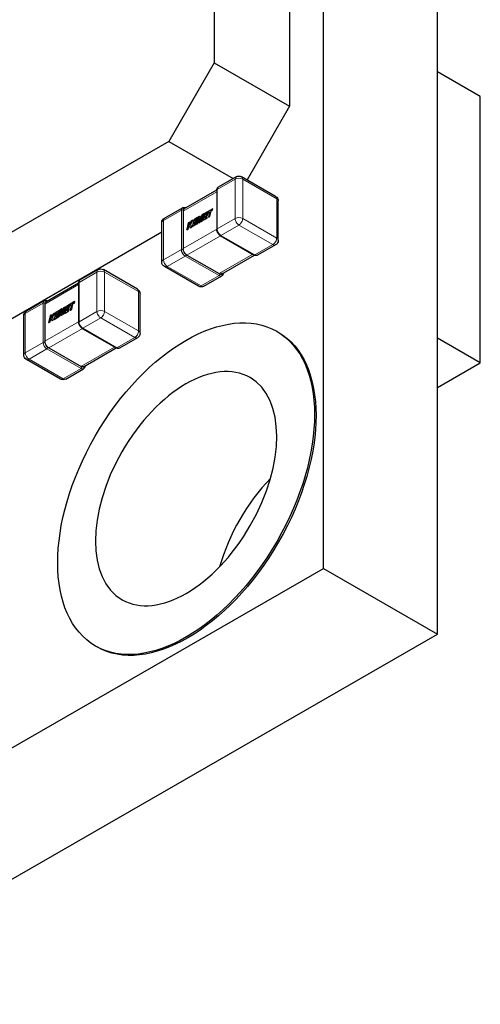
# Model space of a CAD drawing. Header units: millimetres. Extents: x 4 to 585, y 130 to 416.
# Tile 91 of 100: x 521 to 529, y 211 to 229. Entities that reach past the tile are written whole.
import ezdxf

# ---------------------------------------------------------------- set-up
doc = ezdxf.new("R2010")
doc.units = ezdxf.units.MM
doc.header["$LTSCALE"] = 0.75
doc.layers.add('Visible', color=7, linetype='Continuous', lineweight=25)
doc.layers.add('Visible Narrow', color=7, linetype='Continuous', lineweight=13)

msp = doc.modelspace()

# ---------------------------------------------------------------- linework, layer by layer
at = {"layer": 'Visible', "extrusion": (-0.707107, 0.407196, 0.578093)}
for p, q in [((526.41, 219.032, 47.018), (526.41, 272.173, 9.587)), ((528.544, 217.803, 45.274), (528.544, 270.944, 7.843)), ((524.361, 239.619, 33.561), (524.361, 228.5, 41.393)), ((525.775, 238.804, 32.405), (525.775, 227.686, 40.236)), ((524.361, 228.5, 41.393), (523.512, 227.03, 41.39)), ((524.361, 228.5, 41.393), (525.775, 227.686, 40.236)), ((529.345, 227.867, 35.788), (528.544, 228.329, 36.442)), ((529.345, 222.884, 39.298), (529.345, 227.867, 35.788)), ((525.775, 227.686, 40.236), (524.979, 226.306, 40.234)), ((523.512, 227.03, 41.39), (513.896, 221.492, 33.528)), ((523.512, 227.03, 41.39), (524.72, 226.335, 40.402)), ((524.774, 226.366, 41.794), (524.438, 226.172, 41.519)), ((525.511, 226, 41.274), (524.874, 226.366, 41.794)), ((523.794, 225.765, 40.979), (524.41, 226.119, 41.483)), ((524.41, 226.117, 41.563), (524.41, 225.381, 42.081)), ((525.561, 225.177, 41.792), (525.561, 225.913, 41.274)), ((523.431, 225.592, 40.695), (523.768, 225.786, 40.971)), ((523.779, 225.723, 41.042), (523.779, 225.023, 41.535)), ((524.334, 225.766, 41.696), (524.182, 225.678, 41.571)), ((524.203, 225.67, 41.603), (524.247, 225.695, 41.639)), ((524.205, 225.669, 41.602), (524.248, 225.694, 41.638)), ((524.247, 225.695, 41.639), (524.276, 225.711, 41.663)), ((524.248, 225.694, 41.638), (524.276, 225.709, 41.66)), ((524.276, 225.711, 41.663), (524.254, 225.61, 41.708)), ((524.281, 225.625, 41.73), (524.303, 225.727, 41.685)), ((524.282, 225.624, 41.729), (524.305, 225.726, 41.684)), ((524.303, 225.727, 41.685), (524.329, 225.742, 41.707)), ((524.305, 225.726, 41.684), (524.303, 225.727, 41.685)), ((524.305, 225.726, 41.684), (524.331, 225.741, 41.705)), ((524.329, 225.742, 41.707), (524.334, 225.766, 41.696)), ((524.331, 225.741, 41.705), (524.329, 225.742, 41.707)), ((524.331, 225.741, 41.705), (524.336, 225.765, 41.695)), ((524.336, 225.765, 41.695), (524.334, 225.766, 41.696)), ((523.381, 224.77, 41.214), (523.381, 225.506, 40.695)), ((523.903, 225.517, 41.343), (523.875, 225.502, 41.321)), ((523.931, 225.534, 41.366), (523.891, 225.464, 41.366)), ((523.891, 225.464, 41.366), (523.903, 225.517, 41.343)), ((523.893, 225.468, 41.363), (523.904, 225.517, 41.342)), ((523.904, 225.517, 41.342), (523.903, 225.517, 41.343)), ((523.918, 225.476, 41.391), (523.963, 225.552, 41.392)), ((523.92, 225.475, 41.39), (523.964, 225.551, 41.391)), ((523.963, 225.552, 41.392), (523.931, 225.534, 41.366)), ((523.978, 225.561, 41.404), (523.95, 225.435, 41.459)), ((523.964, 225.551, 41.391), (523.963, 225.552, 41.392)), ((524.048, 225.601, 41.462), (523.978, 225.561, 41.404)), ((523.983, 225.474, 41.471), (523.989, 225.506, 41.457)), ((524.035, 225.505, 41.514), (523.983, 225.474, 41.471)), ((523.984, 225.475, 41.469), (523.991, 225.505, 41.456)), ((523.989, 225.506, 41.457), (524.03, 225.529, 41.491)), ((523.991, 225.505, 41.456), (523.989, 225.506, 41.457)), ((523.991, 225.505, 41.456), (524.032, 225.528, 41.49)), ((523.994, 225.529, 41.447), (524, 225.552, 41.437)), ((524.035, 225.552, 41.48), (523.994, 225.529, 41.447)), ((523.996, 225.53, 41.445), (524.001, 225.551, 41.436)), ((524, 225.552, 41.437), (524.043, 225.577, 41.472)), ((524.001, 225.551, 41.436), (524, 225.552, 41.437)), ((524.001, 225.551, 41.436), (524.044, 225.576, 41.471)), ((524.03, 225.529, 41.491), (524.035, 225.552, 41.48)), ((524.032, 225.528, 41.49), (524.03, 225.529, 41.491)), ((524.032, 225.528, 41.49), (524.037, 225.552, 41.479)), ((524.058, 225.607, 41.47), (524.035, 225.505, 41.514)), ((524.037, 225.552, 41.479), (524.035, 225.552, 41.48)), ((524.043, 225.577, 41.472), (524.048, 225.601, 41.462)), ((524.044, 225.576, 41.471), (524.043, 225.577, 41.472)), ((524.044, 225.576, 41.471), (524.05, 225.6, 41.461)), ((524.05, 225.6, 41.461), (524.048, 225.601, 41.462)), ((524.053, 225.494, 41.543), (524.077, 225.606, 41.494)), ((524.054, 225.493, 41.542), (524.077, 225.597, 41.497)), ((524.098, 225.63, 41.503), (524.058, 225.607, 41.47)), ((524.077, 225.606, 41.494), (524.073, 225.505, 41.559)), ((524.073, 225.505, 41.559), (524.098, 225.52, 41.58)), ((524.074, 225.504, 41.558), (524.073, 225.505, 41.559)), ((524.074, 225.504, 41.558), (524.099, 225.519, 41.579)), ((524.128, 225.647, 41.527), (524.094, 225.549, 41.554)), ((524.094, 225.549, 41.554), (524.098, 225.63, 41.503)), ((524.095, 225.554, 41.55), (524.1, 225.629, 41.502)), ((524.098, 225.52, 41.58), (524.143, 225.644, 41.547)), ((524.1, 225.629, 41.502), (524.098, 225.63, 41.503)), ((524.099, 225.519, 41.579), (524.098, 225.52, 41.58)), ((524.099, 225.519, 41.579), (524.14, 225.632, 41.549)), ((524.143, 225.644, 41.547), (524.118, 225.532, 41.597)), ((524.118, 225.532, 41.597), (524.143, 225.546, 41.617)), ((524.12, 225.531, 41.596), (524.118, 225.532, 41.597)), ((524.12, 225.531, 41.596), (524.144, 225.545, 41.615)), ((524.17, 225.671, 41.561), (524.128, 225.647, 41.527)), ((524.143, 225.546, 41.617), (524.17, 225.671, 41.561)), ((524.144, 225.545, 41.615), (524.143, 225.546, 41.617)), ((524.144, 225.545, 41.615), (524.172, 225.671, 41.56)), ((524.182, 225.678, 41.571), (524.154, 225.552, 41.626)), ((524.154, 225.552, 41.626), (524.226, 225.594, 41.685)), ((524.156, 225.551, 41.625), (524.154, 225.552, 41.626)), ((524.156, 225.551, 41.625), (524.228, 225.593, 41.684)), ((524.172, 225.671, 41.56), (524.17, 225.671, 41.561)), ((524.186, 225.592, 41.638), (524.193, 225.623, 41.624)), ((524.231, 225.617, 41.674), (524.186, 225.592, 41.638)), ((524.188, 225.593, 41.636), (524.195, 225.622, 41.623)), ((524.193, 225.623, 41.624), (524.234, 225.646, 41.657)), ((524.195, 225.622, 41.623), (524.193, 225.623, 41.624)), ((524.195, 225.622, 41.623), (524.235, 225.646, 41.656)), ((524.198, 225.646, 41.614), (524.203, 225.67, 41.603)), ((524.239, 225.67, 41.647), (524.198, 225.646, 41.614)), ((524.2, 225.647, 41.612), (524.205, 225.669, 41.602)), ((524.205, 225.669, 41.602), (524.203, 225.67, 41.603)), ((524.226, 225.594, 41.685), (524.231, 225.617, 41.674)), ((524.228, 225.593, 41.684), (524.226, 225.594, 41.685)), ((524.228, 225.593, 41.684), (524.233, 225.617, 41.673)), ((524.233, 225.617, 41.673), (524.231, 225.617, 41.674)), ((524.234, 225.646, 41.657), (524.239, 225.67, 41.647)), ((524.235, 225.646, 41.656), (524.234, 225.646, 41.657)), ((524.235, 225.646, 41.656), (524.241, 225.669, 41.646)), ((524.241, 225.669, 41.646), (524.239, 225.67, 41.647)), ((524.254, 225.61, 41.708), (524.281, 225.625, 41.73)), ((524.255, 225.609, 41.706), (524.254, 225.61, 41.708)), ((524.255, 225.609, 41.706), (524.282, 225.624, 41.729)), ((524.282, 225.624, 41.729), (524.281, 225.625, 41.73)), ((523.381, 225.326, 38.97), (518.026, 222.242, 34.592)), ((523.875, 225.502, 41.321), (523.848, 225.376, 41.376)), ((523.848, 225.376, 41.376), (523.875, 225.391, 41.398)), ((523.849, 225.375, 41.375), (523.848, 225.376, 41.376)), ((523.849, 225.375, 41.375), (523.877, 225.391, 41.397)), ((523.875, 225.391, 41.398), (523.89, 225.46, 41.368)), ((523.877, 225.391, 41.397), (523.875, 225.391, 41.398)), ((523.877, 225.391, 41.397), (523.891, 225.457, 41.367)), ((523.89, 225.46, 41.368), (523.911, 225.412, 41.427)), ((523.911, 225.412, 41.427), (523.94, 225.429, 41.451)), ((523.912, 225.411, 41.426), (523.911, 225.412, 41.427)), ((523.912, 225.411, 41.426), (523.941, 225.428, 41.45)), ((523.92, 225.475, 41.39), (523.918, 225.476, 41.391)), ((523.94, 225.429, 41.451), (523.918, 225.476, 41.391)), ((523.941, 225.428, 41.45), (523.92, 225.475, 41.39)), ((523.941, 225.428, 41.45), (523.94, 225.429, 41.451)), ((523.95, 225.435, 41.459), (524.053, 225.494, 41.543)), ((523.952, 225.434, 41.458), (523.95, 225.435, 41.459)), ((523.952, 225.434, 41.458), (524.054, 225.493, 41.542)), ((524.054, 225.493, 41.542), (524.053, 225.494, 41.543)), ((524.476, 225.267, 42.081), (525.112, 224.9, 41.56)), ((525.511, 225.091, 41.792), (525.174, 224.897, 41.517)), ((523.85, 224.901, 41.535), (524.455, 224.552, 41.04)), ((524.498, 224.544, 40.977), (525.114, 224.899, 41.481)), ((522.188, 224.628, 39.855), (521.852, 224.434, 39.58)), ((522.924, 224.261, 39.335), (522.288, 224.628, 39.855)), ((524.067, 224.317, 40.693), (523.431, 224.683, 41.214)), ((524.167, 224.317, 40.693), (524.504, 224.511, 40.969)), ((521.208, 224.026, 39.04), (521.824, 224.381, 39.544)), ((521.824, 224.378, 39.624), (521.824, 223.642, 40.142)), ((520.845, 223.854, 38.757), (521.181, 224.048, 39.032)), ((522.974, 223.439, 39.853), (522.974, 224.174, 39.335)), ((521.193, 223.985, 39.103), (521.193, 223.285, 39.596)), ((521.462, 223.863, 39.523), (521.391, 223.822, 39.465)), ((521.471, 223.868, 39.531), (521.449, 223.766, 39.575)), ((521.457, 223.839, 39.533), (521.462, 223.863, 39.523)), ((521.458, 223.838, 39.532), (521.463, 223.862, 39.522)), ((521.463, 223.862, 39.522), (521.462, 223.863, 39.523)), ((521.467, 223.755, 39.604), (521.491, 223.867, 39.555)), ((521.468, 223.754, 39.603), (521.491, 223.858, 39.558)), ((521.512, 223.891, 39.564), (521.471, 223.868, 39.531)), ((521.491, 223.867, 39.555), (521.486, 223.767, 39.62)), ((521.542, 223.909, 39.588), (521.507, 223.81, 39.615)), ((521.507, 223.81, 39.615), (521.512, 223.891, 39.564)), ((521.509, 223.815, 39.611), (521.513, 223.891, 39.563)), ((521.512, 223.781, 39.641), (521.557, 223.906, 39.609)), ((521.513, 223.891, 39.563), (521.512, 223.891, 39.564)), ((521.513, 223.78, 39.64), (521.554, 223.894, 39.61)), ((521.557, 223.906, 39.609), (521.532, 223.793, 39.658)), ((521.584, 223.933, 39.623), (521.542, 223.909, 39.588)), ((521.556, 223.807, 39.678), (521.584, 223.933, 39.623)), ((521.558, 223.806, 39.677), (521.585, 223.932, 39.621)), ((521.595, 223.939, 39.632), (521.568, 223.814, 39.687)), ((521.568, 223.814, 39.687), (521.64, 223.855, 39.746)), ((521.569, 223.813, 39.686), (521.641, 223.854, 39.745)), ((521.585, 223.932, 39.621), (521.584, 223.933, 39.623)), ((521.748, 224.028, 39.757), (521.595, 223.939, 39.632)), ((521.6, 223.853, 39.699), (521.607, 223.884, 39.685)), ((521.645, 223.879, 39.735), (521.6, 223.853, 39.699)), ((521.602, 223.854, 39.697), (521.608, 223.884, 39.684)), ((521.607, 223.884, 39.685), (521.648, 223.908, 39.718)), ((521.608, 223.884, 39.684), (521.607, 223.884, 39.685)), ((521.608, 223.884, 39.684), (521.649, 223.907, 39.717)), ((521.612, 223.908, 39.675), (521.617, 223.931, 39.665)), ((521.653, 223.931, 39.708), (521.612, 223.908, 39.675)), ((521.614, 223.909, 39.673), (521.618, 223.93, 39.663)), ((521.617, 223.931, 39.665), (521.661, 223.956, 39.7)), ((521.618, 223.93, 39.663), (521.617, 223.931, 39.665)), ((521.618, 223.93, 39.663), (521.662, 223.955, 39.699)), ((521.64, 223.855, 39.746), (521.645, 223.879, 39.735)), ((521.641, 223.854, 39.745), (521.64, 223.855, 39.746)), ((521.641, 223.854, 39.745), (521.646, 223.878, 39.734)), ((521.646, 223.878, 39.734), (521.645, 223.879, 39.735)), ((521.648, 223.908, 39.718), (521.653, 223.931, 39.708)), ((521.649, 223.907, 39.717), (521.648, 223.908, 39.718)), ((521.649, 223.907, 39.717), (521.654, 223.93, 39.707)), ((521.654, 223.93, 39.707), (521.653, 223.931, 39.708)), ((521.661, 223.956, 39.7), (521.69, 223.973, 39.724)), ((521.662, 223.955, 39.699), (521.689, 223.971, 39.721)), ((521.69, 223.973, 39.724), (521.668, 223.871, 39.769)), ((521.668, 223.871, 39.769), (521.695, 223.887, 39.791)), ((521.669, 223.87, 39.767), (521.668, 223.871, 39.769)), ((521.669, 223.87, 39.767), (521.696, 223.886, 39.79)), ((521.695, 223.887, 39.791), (521.717, 223.988, 39.746)), ((521.696, 223.886, 39.79), (521.695, 223.887, 39.791)), ((521.696, 223.886, 39.79), (521.718, 223.987, 39.745)), ((521.717, 223.988, 39.746), (521.743, 224.003, 39.768)), ((521.718, 223.987, 39.745), (521.717, 223.988, 39.746)), ((521.718, 223.987, 39.745), (521.744, 224.002, 39.766)), ((521.743, 224.003, 39.768), (521.748, 224.028, 39.757)), ((521.744, 224.002, 39.766), (521.743, 224.003, 39.768)), ((521.744, 224.002, 39.766), (521.75, 224.027, 39.756)), ((521.75, 224.027, 39.756), (521.748, 224.028, 39.757)), ((520.795, 223.031, 39.275), (520.795, 223.767, 38.757)), ((521.289, 223.763, 39.382), (521.262, 223.637, 39.437)), ((521.316, 223.779, 39.404), (521.289, 223.763, 39.382)), ((521.289, 223.653, 39.459), (521.304, 223.721, 39.429)), ((521.29, 223.652, 39.458), (521.305, 223.719, 39.429)), ((521.304, 223.721, 39.429), (521.324, 223.673, 39.488)), ((521.345, 223.795, 39.427), (521.305, 223.725, 39.427)), ((521.305, 223.725, 39.427), (521.316, 223.779, 39.404)), ((521.307, 223.73, 39.424), (521.318, 223.778, 39.403)), ((521.318, 223.778, 39.403), (521.316, 223.779, 39.404)), ((521.324, 223.673, 39.488), (521.353, 223.69, 39.512)), ((521.326, 223.673, 39.487), (521.324, 223.673, 39.488)), ((521.326, 223.673, 39.487), (521.355, 223.689, 39.511)), ((521.332, 223.738, 39.452), (521.376, 223.813, 39.453)), ((521.333, 223.737, 39.451), (521.332, 223.738, 39.452)), ((521.353, 223.69, 39.512), (521.332, 223.738, 39.452)), ((521.333, 223.737, 39.451), (521.378, 223.813, 39.452)), ((521.355, 223.689, 39.511), (521.333, 223.737, 39.451)), ((521.376, 223.813, 39.453), (521.345, 223.795, 39.427)), ((521.355, 223.689, 39.511), (521.353, 223.69, 39.512)), ((521.391, 223.822, 39.465), (521.364, 223.696, 39.52)), ((521.364, 223.696, 39.52), (521.467, 223.755, 39.604)), ((521.365, 223.695, 39.519), (521.364, 223.696, 39.52)), ((521.365, 223.695, 39.519), (521.468, 223.754, 39.603)), ((521.378, 223.813, 39.452), (521.376, 223.813, 39.453)), ((521.396, 223.736, 39.532), (521.403, 223.767, 39.518)), ((521.449, 223.766, 39.575), (521.396, 223.736, 39.532)), ((521.398, 223.737, 39.53), (521.404, 223.766, 39.517)), ((521.403, 223.767, 39.518), (521.444, 223.791, 39.552)), ((521.404, 223.766, 39.517), (521.403, 223.767, 39.518)), ((521.404, 223.766, 39.517), (521.445, 223.79, 39.551)), ((521.408, 223.79, 39.508), (521.413, 223.814, 39.498)), ((521.449, 223.814, 39.542), (521.408, 223.79, 39.508)), ((521.41, 223.791, 39.506), (521.415, 223.813, 39.497)), ((521.413, 223.814, 39.498), (521.457, 223.839, 39.533)), ((521.415, 223.813, 39.497), (521.413, 223.814, 39.498)), ((521.415, 223.813, 39.497), (521.458, 223.838, 39.532)), ((521.444, 223.791, 39.552), (521.449, 223.814, 39.542)), ((521.445, 223.79, 39.551), (521.444, 223.791, 39.552)), ((521.445, 223.79, 39.551), (521.45, 223.813, 39.54)), ((521.45, 223.813, 39.54), (521.449, 223.814, 39.542)), ((521.458, 223.838, 39.532), (521.457, 223.839, 39.533)), ((521.468, 223.754, 39.603), (521.467, 223.755, 39.604)), ((521.486, 223.767, 39.62), (521.512, 223.781, 39.641)), ((521.488, 223.766, 39.619), (521.486, 223.767, 39.62)), ((521.488, 223.766, 39.619), (521.513, 223.78, 39.64)), ((521.513, 223.78, 39.64), (521.512, 223.781, 39.641)), ((521.532, 223.793, 39.658), (521.556, 223.807, 39.678)), ((521.534, 223.792, 39.657), (521.532, 223.793, 39.658)), ((521.534, 223.792, 39.657), (521.558, 223.806, 39.677)), ((521.558, 223.806, 39.677), (521.556, 223.807, 39.678)), ((521.569, 223.813, 39.686), (521.568, 223.814, 39.687)), ((521.262, 223.637, 39.437), (521.289, 223.653, 39.459)), ((521.263, 223.636, 39.436), (521.262, 223.637, 39.437)), ((521.263, 223.636, 39.436), (521.29, 223.652, 39.458)), ((521.29, 223.652, 39.458), (521.289, 223.653, 39.459)), ((521.89, 223.528, 40.142), (522.526, 223.162, 39.621)), ((522.924, 223.352, 39.853), (522.588, 223.158, 39.578)), ((525.561, 223.456, 42.864), (525.533, 223.472, 42.887)), ((529.345, 222.884, 39.298), (528.544, 223.345, 39.953)), ((521.264, 223.162, 39.596), (521.869, 222.814, 39.101)), ((521.912, 222.806, 39.038), (522.528, 223.161, 39.542)), ((521.481, 222.578, 38.755), (520.845, 222.945, 39.275)), ((521.581, 222.578, 38.755), (521.917, 222.772, 39.03)), ((528.544, 222.422, 38.643), (529.345, 222.884, 39.298)), ((457.114, 179.127, -9.635), (526.41, 219.032, 47.018)), ((526.41, 219.032, 47.018), (528.544, 217.803, 45.274)), ((459.247, 177.898, -11.379), (528.544, 217.803, 45.274)), ((522.168, 217.563, 42.864), (522.14, 217.579, 42.887))]:
    msp.add_line(p, q, dxfattribs=at)
msp.add_circle((-452.515, 233.8, -255.818), 3.4, dxfattribs=at)
at = {"layer": 'Visible', "extrusion": (0.707107, -0.407196, -0.578093)}
msp.add_circle((452.515, 233.8, 255.818), 2.4, dxfattribs=at)
at = {"layer": 'Visible', "extrusion": (-1.7e-15, 3.1e-15, -1)}
msp.add_arc((-524.824, 226.279, -41.794), 0.1, 60.064, 119.936, dxfattribs=at)
at = {"layer": 'Visible', "extrusion": (-4.2e-15, -6.7e-15, -1)}
for centre in [(-525.461, 225.913, -41.274), (-522.874, 224.174, -39.335)]:
    msp.add_arc(centre, 0.1, 119.936, 180, dxfattribs=at)
at = {"layer": 'Visible', "extrusion": (-0.707107, -0.407196, -0.578093)}
for centre, start, end in [((65.845, -294.095, -486.008), 146.3675, 187.3801), ((66.452, -293.491, -486.008), 56.3675, 123.4109), ((67.056, -294.098, -486.008), 352.6199, 33.4109), ((66.061, -293.88, -482.35), 146.3675, 187.3801), ((66.668, -293.276, -482.35), 56.3675, 123.4109), ((67.272, -293.883, -482.35), 352.6199, 33.4109)]:
    msp.add_arc(centre, 0.1, start, end, dxfattribs=at)
at = {"layer": 'Visible', "extrusion": (-5.56e-14, 2e-16, -1)}
msp.add_arc((-523.481, 225.506, -40.695), 0.1, 360, 60.064, dxfattribs=at)
at = {"layer": 'Visible', "extrusion": (-2.69e-14, 1e-16, -1)}
msp.add_arc((-525.461, 225.177, -41.792), 0.1, 180, 240.064, dxfattribs=at)
at = {"layer": 'Visible', "extrusion": (-1.2e-14, -2.07e-14, -1)}
msp.add_arc((-523.481, 224.77, -41.214), 0.1, 299.936, 360, dxfattribs=at)
at = {"layer": 'Visible', "extrusion": (9.3e-15, -1.63e-14, -1)}
msp.add_arc((-522.238, 224.541, -39.855), 0.1, 60.064, 119.936, dxfattribs=at)
at = {"layer": 'Visible', "extrusion": (1.4e-15, -2.4e-15, -1)}
msp.add_arc((-524.117, 224.404, -40.693), 0.1, 240.064, 299.936, dxfattribs=at)
at = {"layer": 'Visible', "extrusion": (-7.48e-14, 1e-16, -1)}
msp.add_arc((-520.895, 223.767, -38.757), 0.1, 360, 60.064, dxfattribs=at)
at = {"layer": 'Visible', "extrusion": (0.707107, -0.407196, -0.578093)}
msp.add_arc((452.515, 233.8, 255.858), 3.4, 0, 180, dxfattribs=at)
at = {"layer": 'Visible', "extrusion": (-4.92e-14, 3e-16, -1)}
msp.add_arc((-522.874, 223.439, -39.853), 0.1, 180, 240.064, dxfattribs=at)
at = {"layer": 'Visible', "extrusion": (-1.04e-14, -1.8e-14, -1)}
msp.add_arc((-520.895, 223.031, -39.275), 0.1, 299.936, 360, dxfattribs=at)
at = {"layer": 'Visible', "extrusion": (6e-15, -1.08e-14, -1)}
msp.add_arc((-521.531, 222.665, -38.755), 0.1, 240.064, 299.936, dxfattribs=at)
at = {"layer": 'Visible', "extrusion": (-0.707107, 0.407196, 0.578093)}
msp.add_arc((-452.515, 233.8, -258.938), 2.4, 246.5585, 293.4415, dxfattribs=at)
at = {"layer": 'Visible'}
for points, knots in [([(524.41, 226.117, 41.563), (524.41, 226.127, 41.557), (524.412, 226.136, 41.551), (524.418, 226.153, 41.539), (524.423, 226.161, 41.532), (524.432, 226.169, 41.524), (524.435, 226.171, 41.521), (524.438, 226.172, 41.519)], [0, 0, 0, 0, 0.001686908, 0.001686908, 0.003285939, 0.003285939, 0.003920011, 0.003920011, 0.003920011, 0.003920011]), ([(523.768, 225.786, 40.971), (523.773, 225.79, 40.966), (523.78, 225.792, 40.961), (523.793, 225.793, 40.951), (523.8, 225.793, 40.946), (523.814, 225.79, 40.937), (523.821, 225.787, 40.932), (523.827, 225.784, 40.928)], [0, 0, 0, 0, 0.00125621, 0.00125621, 0.002482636, 0.002482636, 0.003762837, 0.003762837, 0.003762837, 0.003762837]), ([(524.476, 225.267, 42.081), (524.467, 225.272, 42.086), (524.459, 225.279, 42.091), (524.444, 225.294, 42.097), (524.437, 225.303, 42.099), (524.425, 225.322, 42.099), (524.421, 225.331, 42.098), (524.414, 225.351, 42.094), (524.412, 225.361, 42.09), (524.41, 225.374, 42.084), (524.41, 225.377, 42.083), (524.41, 225.381, 42.081)], [0, 0, 0, 0, 0.001720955, 0.001720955, 0.00337116, 0.00337116, 0.004974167, 0.004974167, 0.006569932, 0.006569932, 0.007124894, 0.007124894, 0.007124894, 0.007124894]), ([(525.174, 224.897, 41.517), (525.168, 224.893, 41.522), (525.162, 224.891, 41.527), (525.148, 224.89, 41.536), (525.141, 224.89, 41.541), (525.127, 224.893, 41.551), (525.119, 224.896, 41.556), (525.112, 224.9, 41.56)], [0, 0, 0, 0, 0.00125621, 0.00125621, 0.002482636, 0.002482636, 0.003906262, 0.003906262, 0.003906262, 0.003906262]), ([(521.824, 224.378, 39.624), (521.824, 224.388, 39.618), (521.825, 224.398, 39.612), (521.832, 224.414, 39.6), (521.837, 224.422, 39.593), (521.846, 224.43, 39.585), (521.849, 224.432, 39.582), (521.852, 224.434, 39.58)], [0, 0, 0, 0, 0.001686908, 0.001686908, 0.003285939, 0.003285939, 0.003920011, 0.003920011, 0.003920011, 0.003920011]), ([(524.532, 224.564, 40.926), (524.531, 224.555, 40.931), (524.53, 224.546, 40.937), (524.523, 224.53, 40.948), (524.519, 224.522, 40.955), (524.51, 224.514, 40.964), (524.507, 224.512, 40.966), (524.504, 224.511, 40.969)], [0.000161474, 0.000161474, 0.000161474, 0.000161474, 0.001686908, 0.001686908, 0.003285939, 0.003285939, 0.003920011, 0.003920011, 0.003920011, 0.003920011]), ([(521.181, 224.048, 39.032), (521.187, 224.051, 39.027), (521.194, 224.053, 39.022), (521.207, 224.055, 39.012), (521.214, 224.054, 39.007), (521.227, 224.051, 38.998), (521.234, 224.049, 38.993), (521.241, 224.045, 38.989)], [0, 0, 0, 0, 0.00125621, 0.00125621, 0.002482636, 0.002482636, 0.003762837, 0.003762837, 0.003762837, 0.003762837]), ([(521.89, 223.528, 40.142), (521.881, 223.533, 40.147), (521.872, 223.54, 40.152), (521.857, 223.556, 40.158), (521.85, 223.565, 40.16), (521.839, 223.583, 40.16), (521.834, 223.593, 40.159), (521.827, 223.613, 40.155), (521.825, 223.623, 40.151), (521.824, 223.636, 40.145), (521.824, 223.639, 40.144), (521.824, 223.642, 40.142)], [0, 0, 0, 0, 0.001720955, 0.001720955, 0.00337116, 0.00337116, 0.004974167, 0.004974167, 0.006569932, 0.006569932, 0.007124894, 0.007124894, 0.007124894, 0.007124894]), ([(522.588, 223.158, 39.578), (522.582, 223.155, 39.583), (522.575, 223.153, 39.588), (522.562, 223.151, 39.597), (522.555, 223.151, 39.602), (522.541, 223.155, 39.612), (522.533, 223.158, 39.617), (522.526, 223.162, 39.621)], [0, 0, 0, 0, 0.00125621, 0.00125621, 0.002482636, 0.002482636, 0.003906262, 0.003906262, 0.003906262, 0.003906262]), ([(521.945, 222.825, 38.987), (521.945, 222.816, 38.992), (521.943, 222.807, 38.998), (521.937, 222.791, 39.01), (521.932, 222.784, 39.016), (521.923, 222.776, 39.025), (521.92, 222.774, 39.027), (521.917, 222.772, 39.03)], [0.000161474, 0.000161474, 0.000161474, 0.000161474, 0.001686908, 0.001686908, 0.003285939, 0.003285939, 0.003920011, 0.003920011, 0.003920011, 0.003920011])]:
    msp.add_open_spline(points, degree=3, knots=knots, dxfattribs=at)
for points in [[(523.781, 225.739, 41.03), (523.78, 225.734, 41.034), (523.779, 225.728, 41.039), (523.779, 225.723, 41.042)], [(523.779, 225.023, 41.535), (523.779, 225.018, 41.539), (523.78, 225.012, 41.542), (523.781, 225.006, 41.545)], [(523.836, 224.911, 41.545), (523.841, 224.907, 41.542), (523.845, 224.903, 41.539), (523.85, 224.901, 41.535)], [(524.455, 224.552, 41.04), (524.46, 224.55, 41.036), (524.465, 224.548, 41.032), (524.469, 224.546, 41.027)], [(521.194, 224, 39.091), (521.194, 223.995, 39.095), (521.193, 223.99, 39.1), (521.193, 223.985, 39.103)], [(521.193, 223.285, 39.596), (521.193, 223.28, 39.6), (521.194, 223.274, 39.603), (521.194, 223.268, 39.607)], [(521.25, 223.172, 39.606), (521.254, 223.168, 39.603), (521.259, 223.165, 39.6), (521.264, 223.162, 39.596)], [(521.869, 222.814, 39.101), (521.873, 222.811, 39.097), (521.878, 222.809, 39.093), (521.883, 222.807, 39.089)]]:
    msp.add_open_spline(points, degree=3, dxfattribs=at)
at = {"layer": 'Visible Narrow', "extrusion": (-0.707107, 0.407196, 0.578093)}
for p, q in [((524.754, 226.32, 41.852), (524.417, 226.126, 41.576)), ((524.754, 225.584, 42.37), (524.754, 226.32, 41.852)), ((525.532, 225.954, 41.331), (524.895, 226.32, 41.852)), ((524.895, 226.32, 41.852), (524.895, 225.584, 42.37)), ((524.41, 226.085, 41.559), (523.779, 225.721, 41.043)), ((524.417, 226.126, 41.576), (524.417, 225.391, 42.095)), ((525.532, 225.218, 41.85), (525.532, 225.954, 41.331)), ((523.747, 225.74, 41.028), (523.41, 225.546, 40.753)), ((523.747, 225.005, 41.547), (523.747, 225.74, 41.028)), ((523.781, 225.74, 41.028), (523.781, 225.739, 41.03)), ((524.248, 225.694, 41.638), (524.247, 225.695, 41.639)), ((523.41, 225.546, 40.753), (523.41, 224.811, 41.272)), ((524.417, 225.391, 42.095), (524.754, 225.584, 42.37)), ((524.895, 225.584, 42.37), (525.532, 225.218, 41.85)), ((523.779, 225.025, 41.534), (524.41, 225.388, 42.05)), ((524.824, 225.462, 42.37), (524.488, 225.268, 42.094)), ((525.461, 225.095, 41.849), (524.824, 225.462, 42.37)), ((524.482, 225.263, 42.049), (523.851, 224.9, 41.534)), ((524.488, 225.268, 42.094), (525.124, 224.902, 41.574)), ((523.41, 224.811, 41.272), (523.747, 225.005, 41.547)), ((523.781, 225.006, 41.545), (523.781, 225.005, 41.547)), ((525.124, 224.902, 41.574), (525.461, 225.095, 41.849)), ((523.817, 224.882, 41.546), (523.481, 224.688, 41.271)), ((524.454, 224.516, 41.026), (523.817, 224.882, 41.546)), ((523.834, 224.911, 41.547), (523.836, 224.911, 41.545)), ((524.454, 224.553, 41.041), (525.085, 224.916, 41.557)), ((522.167, 224.582, 39.913), (521.831, 224.388, 39.638)), ((522.167, 223.846, 40.431), (522.167, 224.582, 39.913)), ((522.945, 224.215, 39.392), (522.309, 224.582, 39.913)), ((522.309, 224.582, 39.913), (522.309, 223.846, 40.431)), ((523.481, 224.688, 41.271), (524.117, 224.322, 40.751)), ((524.117, 224.322, 40.751), (524.454, 224.516, 41.026)), ((524.469, 224.546, 41.027), (524.471, 224.545, 41.026)), ((521.824, 224.346, 39.62), (521.193, 223.983, 39.104)), ((521.831, 224.388, 39.638), (521.831, 223.652, 40.156)), ((522.945, 223.479, 39.911), (522.945, 224.215, 39.392)), ((521.16, 224.002, 39.089), (520.824, 223.808, 38.814)), ((521.16, 223.266, 39.608), (521.16, 224.002, 39.089)), ((521.194, 224.002, 39.089), (521.194, 224, 39.091)), ((521.662, 223.955, 39.699), (521.661, 223.956, 39.7)), ((521.831, 223.652, 40.156), (522.167, 223.846, 40.431)), ((522.309, 223.846, 40.431), (522.945, 223.479, 39.911)), ((520.824, 223.808, 38.814), (520.824, 223.072, 39.333)), ((522.238, 223.723, 40.431), (521.901, 223.53, 40.156)), ((522.874, 223.357, 39.91), (522.238, 223.723, 40.431)), ((521.193, 223.286, 39.595), (521.824, 223.65, 40.111)), ((521.896, 223.525, 40.111), (521.265, 223.161, 39.595)), ((521.901, 223.53, 40.156), (522.538, 223.163, 39.635)), ((522.538, 223.163, 39.635), (522.874, 223.357, 39.91)), ((520.824, 223.072, 39.333), (521.16, 223.266, 39.608)), ((521.231, 223.143, 39.608), (520.895, 222.95, 39.332)), ((521.194, 223.268, 39.607), (521.194, 223.266, 39.608)), ((521.868, 222.777, 39.087), (521.231, 223.143, 39.608)), ((521.248, 223.173, 39.608), (521.25, 223.172, 39.606)), ((521.867, 222.815, 39.102), (522.498, 223.178, 39.618)), ((520.895, 222.95, 39.332), (521.531, 222.583, 38.812)), ((521.531, 222.583, 38.812), (521.868, 222.777, 39.087)), ((521.883, 222.807, 39.089), (521.885, 222.806, 39.087))]:
    msp.add_line(p, q, dxfattribs=at)
at = {"layer": 'Visible Narrow', "extrusion": (0.707107, 0.407196, 0.578093)}
for centre, radius, start, end in [((-65.814, -294.095, 487.408), 0.1, 0, 45.1108), ((-65.814, -294.095, 486.932), 0.1, 0, 45.1108), ((-65.814, -294.095, 486.008), 0.076, 333.5743, 45.1108), ((-66.452, -293.46, 487.408), 0.1, 45.1108, 135.1108), ((-66.452, -293.46, 486.932), 0.1, 45.1108, 135.1108), ((-66.452, -293.46, 486.008), 0.076, 45.1108, 135.1108), ((-67.087, -294.098, 487.408), 0.1, 135.1108, 180), ((-67.087, -294.098, 486.932), 0.1, 135.1108, 180), ((-66.03, -293.88, 483.75), 0.1, 0, 45.1108), ((-66.03, -293.88, 483.274), 0.1, 0, 45.1108), ((-67.087, -294.098, 486.008), 0.076, 135.1108, 206.4257), ((-67.087, -294.098, 485.508), 0.1, 135.1108, 180), ((-66.03, -293.88, 482.35), 0.076, 333.5743, 45.1108), ((-66.668, -293.245, 483.75), 0.1, 45.1108, 135.1108), ((-66.668, -293.245, 483.274), 0.1, 45.1108, 135.1108), ((-67.303, -293.883, 483.75), 0.1, 135.1108, 180), ((-66.668, -293.245, 482.35), 0.076, 45.1108, 135.1108), ((-67.303, -293.883, 483.274), 0.1, 135.1108, 180), ((-67.303, -293.883, 482.35), 0.076, 135.1108, 206.4257), ((-67.303, -293.883, 481.85), 0.1, 135.1108, 180)]:
    msp.add_arc(centre, radius, start, end, dxfattribs=at)
at = {"layer": 'Visible Narrow', "extrusion": (-3.609e-12, 0.817547, -0.575862)}
for centre, radius, start, end in [((-524.824, 164.474, 160.927), 0.1, 45, 135), ((-525.461, 163.838, 160.927), 0.1, 135, 180), ((-523.764, 163.521, 160.927), 0.024, 45, 135), ((-524.824, 164.474, 160.027), 0.1, 45, 135), ((-525.461, 163.838, 160.027), 0.1, 135, 180), ((-523.764, 163.521, 160.027), 0.024, 45, 135), ((-522.238, 161.888, 160.622), 0.1, 45, 135), ((-522.874, 161.251, 160.622), 0.1, 135, 180), ((-521.177, 160.935, 160.622), 0.024, 45, 135), ((-522.238, 161.888, 159.722), 0.1, 45, 135), ((-522.874, 161.251, 159.722), 0.1, 135, 180), ((-521.177, 160.935, 159.722), 0.024, 45, 135)]:
    msp.add_arc(centre, radius, start, end, dxfattribs=at)
at = {"layer": 'Visible Narrow', "extrusion": (0.707107, -0.407196, -0.578093)}
for centre, start, end in [((457.994, 231.743, 254.806), 0, 45.1108), ((457.994, 231.743, 255.706), 0, 45.1108), ((457.357, 232.378, 254.806), 45.1108, 135.1108), ((457.357, 232.378, 255.706), 45.1108, 135.1108), ((455.197, 229.367, 254.806), 0, 45.1108), ((456.016, 231.032, 254.806), 135.1108, 180), ((455.197, 229.367, 255.706), 0, 45.1108), ((456.016, 231.032, 255.706), 135.1108, 180), ((454.559, 230.002, 254.806), 45.1108, 135.1108), ((454.559, 230.002, 255.706), 45.1108, 135.1108), ((453.219, 228.656, 254.806), 135.1108, 180), ((453.219, 228.656, 255.706), 135.1108, 180)]:
    msp.add_arc(centre, 0.1, start, end, dxfattribs=at)
at = {"layer": 'Visible Narrow', "extrusion": (3.609e-12, -0.817547, 0.575862)}
for centre, radius in [((524.434, 164.191, -160.927), 0.024), ((523.481, 163.131, -160.927), 0.1), ((524.434, 164.191, -160.027), 0.024), ((523.481, 163.131, -160.027), 0.1), ((521.848, 161.605, -160.622), 0.024), ((520.895, 160.544, -160.622), 0.1), ((521.848, 161.605, -159.722), 0.024), ((520.895, 160.544, -159.722), 0.1)]:
    msp.add_arc(centre, radius, 135, 180, dxfattribs=at)
at = {"layer": 'Visible Narrow', "extrusion": (-0.707107, -0.407196, -0.578093)}
for centre, start, end in [((65.814, -294.095, -485.984), 134.8892, 180), ((65.814, -294.095, -485.508), 134.8892, 180), ((66.452, -293.46, -485.984), 44.8892, 134.8892), ((66.452, -293.46, -485.508), 44.8892, 134.8892), ((67.087, -294.098, -485.984), 0, 44.8892), ((66.03, -293.88, -482.326), 134.8892, 180), ((66.03, -293.88, -481.85), 134.8892, 180), ((66.668, -293.245, -482.326), 44.8892, 134.8892), ((66.668, -293.245, -481.85), 44.8892, 134.8892), ((67.303, -293.883, -482.326), 0, 44.8892)]:
    msp.add_arc(centre, 0.1, start, end, dxfattribs=at)
at = {"layer": 'Visible Narrow', "extrusion": (-0.707107, 0.407196, 0.578093)}
for centre, start, end in [((-456.967, 232.095, -254.806), 0, 44.8892), ((-456.298, 231.423, -254.806), 44.8892, 134.8892), ((-456.967, 232.095, -255.706), 0, 44.8892), ((-456.298, 231.423, -255.706), 44.8892, 134.8892), ((-454.17, 229.718, -254.806), 0, 44.8892), ((-453.501, 229.047, -254.806), 44.8892, 134.8892), ((-454.17, 229.718, -255.706), 0, 44.8892), ((-453.501, 229.047, -255.706), 44.8892, 134.8892)]:
    msp.add_arc(centre, 0.024, start, end, dxfattribs=at)

doc.saveas('drawing.dxf')
